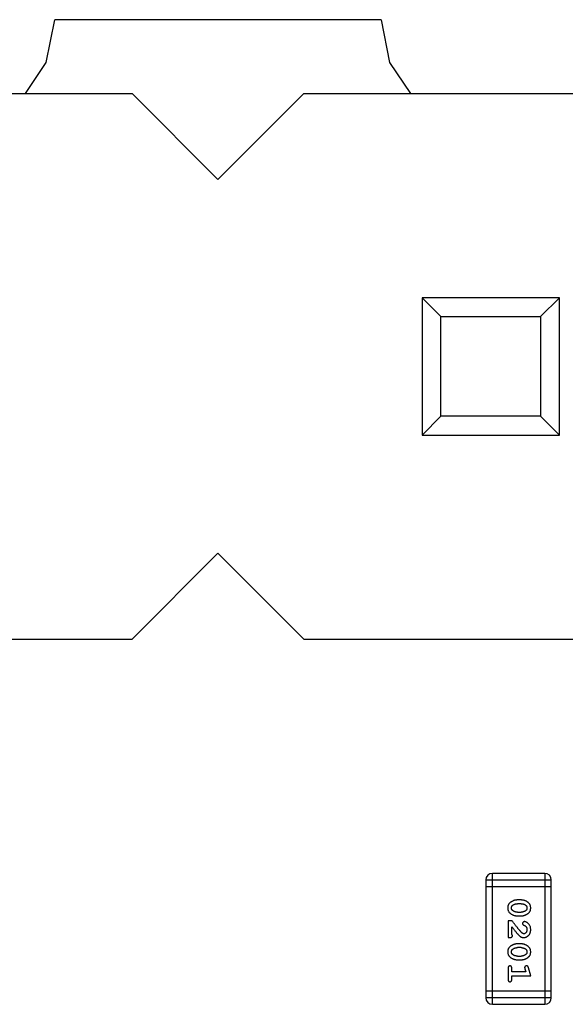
# Model space of a CAD drawing. Header units: millimetres. Extents: x 556 to 717, y 170 to 290.
# Tile 46 of 167: x 633.73 to 636.27, y 186.52 to 191.1. Entities that reach past the tile are written whole.
import ezdxf

# ---------------------------------------------------------------- set-up
doc = ezdxf.new("R2010")
doc.units = ezdxf.units.MM
doc.header["$LTSCALE"] = 30.734
doc.layers.get('0').update_dxf_attribs({"linetype": 'CONTINUOUS'})

msp = doc.modelspace()

# ---------------------------------------------------------------- linework, layer by layer
at = {"linetype": 'Continuous'}
for p, q in [((633.8492, 190.9046), (633.8889, 191.1041)), ((635.4076, 191.1039), (633.8889, 191.1041)), ((635.4076, 191.1039), (635.4472, 190.9046)), ((633.7524, 190.7597), (633.8492, 190.9046)), ((635.4472, 190.9046), (635.544, 190.7597)), ((632.5082, 190.7597), (634.2482, 190.7597)), ((634.2482, 190.7597), (634.6482, 190.3597)), ((634.6482, 190.3597), (635.0482, 190.7597)), ((635.0482, 190.7597), (636.7882, 190.7597)), ((635.5982, 189.8097), (635.5982, 189.1697)), ((635.5982, 189.8097), (635.6864, 189.7215)), ((636.2382, 189.8097), (635.5982, 189.8097)), ((636.15, 189.7215), (636.2382, 189.8097)), ((636.2382, 189.1697), (636.2382, 189.8097)), ((635.6864, 189.2579), (635.6864, 189.7215)), ((635.6864, 189.7215), (636.15, 189.7215)), ((636.15, 189.7215), (636.15, 189.2579)), ((635.5982, 189.1697), (635.6864, 189.2579)), ((636.15, 189.2579), (635.6864, 189.2579)), ((636.15, 189.2579), (636.2382, 189.1697)), ((635.5982, 189.1697), (636.2382, 189.1697)), ((634.6482, 188.6197), (634.2482, 188.2197)), ((635.0482, 188.2197), (634.6482, 188.6197)), ((632.5082, 188.2197), (634.2482, 188.2197)), ((635.0482, 188.2197), (636.7882, 188.2197)), ((635.9257, 186.5199), (635.9257, 187.1295)), ((636.1695, 187.1295), (635.9257, 187.1295)), ((636.1695, 187.1295), (636.1695, 186.5199)), ((635.8952, 187.099), (635.8952, 186.5504)), ((635.8952, 187.099), (636.2, 187.099)), ((636.2, 186.5504), (636.2, 187.099)), ((635.8952, 187.0685), (636.2, 187.0685)), ((636.0596, 187.0056), (636.0419, 187.0056)), ((636.0594, 186.9883), (636.0422, 186.9883)), ((636.0422, 186.9489), (636.0594, 186.9489)), ((635.9989, 186.908), (635.9989, 186.831)), ((636.0177, 186.908), (635.9989, 186.908)), ((636.0419, 186.9316), (636.0596, 186.9316)), ((636.0162, 186.8451), (636.0162, 186.8813)), ((635.9989, 186.831), (636.0067, 186.831)), ((636.0596, 186.8011), (636.0419, 186.8011)), ((636.0594, 186.7838), (636.0422, 186.7838)), ((636.0419, 186.7271), (636.0596, 186.7271)), ((636.0422, 186.7444), (636.0594, 186.7444)), ((635.9989, 186.6878), (635.9989, 186.6359)), ((636.0162, 186.6705), (636.0162, 186.6878)), ((636.0811, 186.6705), (636.0162, 186.6705)), ((636.077, 186.6855), (636.0811, 186.6705)), ((636.1043, 186.6532), (636.0944, 186.6898)), ((636.0162, 186.6359), (636.0162, 186.6532)), ((636.0162, 186.6532), (636.1043, 186.6532)), ((636.2, 186.5808), (635.8952, 186.5808)), ((636.2, 186.5504), (635.8952, 186.5504)), ((635.9257, 186.5199), (636.1695, 186.5199))]:
    msp.add_line(p, q, dxfattribs=at)
for centre, start, end in [((635.9257, 187.099), 90, 180), ((636.1695, 187.099), 0, 90), ((635.9257, 186.5504), 180, 270), ((636.1695, 186.5504), 270, 0)]:
    msp.add_arc(centre, 0.0305, start, end, dxfattribs=at)
for points, knots in [([(636.0419, 187.0056), (636.0408, 187.0056), (636.0387, 187.0055), (636.0355, 187.0052), (636.0324, 187.0047), (636.0293, 187.004), (636.0262, 187.0032), (636.0233, 187.002), (636.0203, 187.0008), (636.0174, 186.9993), (636.0147, 186.9977), (636.0121, 186.9961), (636.0098, 186.9944), (636.0077, 186.9928), (636.0059, 186.9911), (636.0042, 186.9894), (636.0028, 186.9877), (636.0012, 186.9853), (635.9996, 186.9821), (635.9982, 186.9779), (635.9974, 186.9734), (635.9973, 186.9702), (635.9973, 186.9685)], [0, 0, 0, 0, 0.049886, 0.09882, 0.148132, 0.19689, 0.246038, 0.295176, 0.345305, 0.395692, 0.445312, 0.491875, 0.535813, 0.577009, 0.616081, 0.652689, 0.687585, 0.720206, 0.785062, 0.85223, 0.923759, 1, 1, 1, 1]), ([(636.1043, 186.9688), (636.1042, 186.9702), (636.1041, 186.973), (636.1034, 186.9771), (636.1023, 186.981), (636.1007, 186.9845), (636.0987, 186.9878), (636.0961, 186.9909), (636.0932, 186.9937), (636.0898, 186.9961), (636.0862, 186.9983), (636.0825, 187.0003), (636.0788, 187.0019), (636.075, 187.0032), (636.0713, 187.0043), (636.0674, 187.005), (636.0635, 187.0055), (636.0609, 187.0056), (636.0596, 187.0056)], [0, 0, 0, 0, 0.06692, 0.130834, 0.19258, 0.252759, 0.312631, 0.373411, 0.436359, 0.501894, 0.568244, 0.632472, 0.69556, 0.757163, 0.818592, 0.878885, 0.939235, 1, 1, 1, 1]), ([(635.9973, 186.9685), (635.9973, 186.9671), (635.9974, 186.9643), (635.9981, 186.9602), (635.9992, 186.9563), (636.0008, 186.9528), (636.0028, 186.9494), (636.0054, 186.9464), (636.0083, 186.9436), (636.0117, 186.9412), (636.0153, 186.939), (636.019, 186.937), (636.0227, 186.9353), (636.0264, 186.934), (636.0303, 186.933), (636.0341, 186.9322), (636.038, 186.9317), (636.0406, 186.9317), (636.0419, 186.9316)], [0, 0, 0, 0, 0.067217, 0.131051, 0.19272, 0.252824, 0.312745, 0.373449, 0.436041, 0.501494, 0.567761, 0.632087, 0.695096, 0.757109, 0.817993, 0.878657, 0.939311, 1, 1, 1, 1]), ([(636.0146, 186.9685), (636.0146, 186.9691), (636.0146, 186.9704), (636.0149, 186.9722), (636.0153, 186.9739), (636.0159, 186.9755), (636.0166, 186.9769), (636.0175, 186.9783), (636.0186, 186.9795), (636.0194, 186.9803), (636.0199, 186.9806)], [0, 0, 0, 0, 0.139844, 0.271849, 0.399162, 0.521619, 0.6402, 0.758957, 0.87828, 1, 1, 1, 1]), ([(636.0204, 186.9562), (636.0199, 186.9566), (636.019, 186.9574), (636.0178, 186.9587), (636.0168, 186.9601), (636.016, 186.9617), (636.0154, 186.9632), (636.0149, 186.9649), (636.0146, 186.9667), (636.0146, 186.9679), (636.0146, 186.9685)], [0, 0, 0, 0, 0.129853, 0.25607, 0.380154, 0.49978, 0.62208, 0.743277, 0.868791, 1, 1, 1, 1]), ([(636.0199, 186.9806), (636.0207, 186.9812), (636.0222, 186.9825), (636.0248, 186.984), (636.0274, 186.9854), (636.0302, 186.9864), (636.033, 186.9872), (636.036, 186.9879), (636.039, 186.9882), (636.0411, 186.9883), (636.0422, 186.9883)], [0, 0, 0, 0, 0.124927, 0.248361, 0.370889, 0.492583, 0.61616, 0.741472, 0.869044, 1, 1, 1, 1]), ([(636.0422, 186.9489), (636.0411, 186.949), (636.039, 186.949), (636.036, 186.9493), (636.033, 186.9499), (636.0302, 186.9507), (636.0276, 186.9517), (636.025, 186.953), (636.0226, 186.9545), (636.0211, 186.9556), (636.0204, 186.9562)], [0, 0, 0, 0, 0.135449, 0.266263, 0.393429, 0.516942, 0.639128, 0.758779, 0.879341, 1, 1, 1, 1]), ([(636.0594, 186.9883), (636.0604, 186.9883), (636.0625, 186.9882), (636.0656, 186.9879), (636.0685, 186.9873), (636.0713, 186.9865), (636.074, 186.9855), (636.0765, 186.9842), (636.0789, 186.9828), (636.0804, 186.9816), (636.0811, 186.981)], [0, 0, 0, 0, 0.135446, 0.266257, 0.393419, 0.517936, 0.639137, 0.758785, 0.879345, 1, 1, 1, 1]), ([(636.0817, 186.9565), (636.0809, 186.9559), (636.0793, 186.9547), (636.0767, 186.9532), (636.0741, 186.9519), (636.0713, 186.9508), (636.0685, 186.95), (636.0655, 186.9494), (636.0625, 186.949), (636.0604, 186.949), (636.0594, 186.9489)], [0, 0, 0, 0, 0.125331, 0.248948, 0.371201, 0.494032, 0.616811, 0.742104, 0.868849, 1, 1, 1, 1]), ([(636.0596, 186.9316), (636.0607, 186.9317), (636.0629, 186.9317), (636.066, 186.932), (636.0692, 186.9325), (636.0723, 186.9332), (636.0753, 186.9341), (636.0783, 186.9352), (636.0813, 186.9365), (636.0842, 186.938), (636.0869, 186.9396), (636.0895, 186.9413), (636.0918, 186.9429), (636.0939, 186.9446), (636.0958, 186.9463), (636.0974, 186.948), (636.0988, 186.9497), (636.1004, 186.9521), (636.102, 186.9553), (636.1033, 186.9594), (636.1041, 186.964), (636.1042, 186.9672), (636.1043, 186.9688)], [0, 0, 0, 0, 0.049855, 0.099516, 0.148482, 0.19758, 0.246804, 0.296268, 0.346517, 0.397047, 0.446826, 0.49336, 0.537801, 0.579207, 0.617974, 0.654833, 0.689171, 0.722088, 0.786392, 0.853518, 0.924186, 1, 1, 1, 1]), ([(636.0811, 186.981), (636.0816, 186.9806), (636.0825, 186.9798), (636.0837, 186.9785), (636.0847, 186.9771), (636.0855, 186.9756), (636.0862, 186.974), (636.0866, 186.9723), (636.0869, 186.9705), (636.0869, 186.9693), (636.0869, 186.9687)], [0, 0, 0, 0, 0.13042, 0.256046, 0.378133, 0.498725, 0.620452, 0.742761, 0.869406, 1, 1, 1, 1]), ([(636.0869, 186.9687), (636.0869, 186.968), (636.0869, 186.9668), (636.0867, 186.965), (636.0863, 186.9633), (636.0857, 186.9617), (636.0849, 186.9602), (636.084, 186.9589), (636.0829, 186.9576), (636.0821, 186.9569), (636.0817, 186.9565)], [0, 0, 0, 0, 0.138115, 0.270177, 0.397547, 0.520057, 0.63869, 0.757499, 0.878226, 1, 1, 1, 1]), ([(636.0627, 186.853), (636.0623, 186.8535), (636.0613, 186.8544), (636.0597, 186.856), (636.058, 186.8579), (636.0561, 186.8601), (636.0539, 186.8626), (636.0516, 186.8653), (636.0491, 186.8683), (636.0464, 186.8716), (636.0435, 186.8752), (636.0404, 186.8791), (636.0371, 186.8832), (636.0336, 186.8876), (636.0299, 186.8923), (636.026, 186.8973), (636.0219, 186.9026), (636.0192, 186.9062), (636.0177, 186.908)], [0, 0, 0, 0, 0.026647, 0.057942, 0.094152, 0.134806, 0.180631, 0.231142, 0.286385, 0.346321, 0.411439, 0.481035, 0.555329, 0.634592, 0.718826, 0.807759, 0.901393, 1, 1, 1, 1]), ([(636.0749, 186.9049), (636.0744, 186.9049), (636.0733, 186.9048), (636.0717, 186.9043), (636.0703, 186.9034), (636.069, 186.9023), (636.0679, 186.901), (636.0671, 186.8994), (636.0666, 186.8978), (636.0665, 186.8967), (636.0665, 186.8961)], [0, 0, 0, 0, 0.120856, 0.239483, 0.360995, 0.490166, 0.620982, 0.746416, 0.870253, 1, 1, 1, 1]), ([(636.1043, 186.8676), (636.1042, 186.8693), (636.1041, 186.8727), (636.1032, 186.8776), (636.1018, 186.8824), (636.0998, 186.8869), (636.0974, 186.891), (636.0945, 186.8947), (636.0913, 186.8978), (636.0877, 186.9003), (636.0841, 186.9023), (636.0808, 186.9038), (636.0778, 186.9047), (636.0758, 186.9048), (636.0749, 186.9049)], [0, 0, 0, 0, 0.098286, 0.193983, 0.289056, 0.384352, 0.477435, 0.566197, 0.652355, 0.737986, 0.818188, 0.887401, 0.94802, 1, 1, 1, 1]), ([(636.0162, 186.8813), (636.0177, 186.8793), (636.0207, 186.8755), (636.025, 186.87), (636.029, 186.865), (636.0325, 186.8606), (636.0357, 186.8566), (636.0385, 186.8532), (636.041, 186.8503), (636.0425, 186.8485), (636.0432, 186.8477)], [0, 0, 0, 0, 0.176662, 0.337826, 0.484741, 0.617764, 0.73494, 0.837793, 0.926412, 1, 1, 1, 1]), ([(636.0665, 186.8961), (636.0665, 186.8956), (636.0666, 186.8946), (636.0668, 186.8933), (636.0673, 186.892), (636.068, 186.8909), (636.0689, 186.8898), (636.0701, 186.889), (636.0715, 186.8882), (636.0725, 186.8878), (636.0731, 186.8876)], [0, 0, 0, 0, 0.127347, 0.246131, 0.359406, 0.470543, 0.586092, 0.711469, 0.847022, 1, 1, 1, 1]), ([(636.0715, 186.831), (636.0726, 186.831), (636.0748, 186.8311), (636.078, 186.8315), (636.0811, 186.8324), (636.0841, 186.8335), (636.087, 186.835), (636.0897, 186.8367), (636.0923, 186.8388), (636.0947, 186.8412), (636.0969, 186.8439), (636.0989, 186.8467), (636.1006, 186.8498), (636.1019, 186.853), (636.103, 186.8564), (636.1037, 186.86), (636.1042, 186.8638), (636.1042, 186.8663), (636.1043, 186.8676)], [0, 0, 0, 0, 0.060981, 0.120256, 0.178148, 0.236115, 0.293993, 0.352864, 0.413358, 0.476056, 0.539296, 0.602396, 0.665116, 0.728325, 0.792919, 0.859317, 0.928302, 1, 1, 1, 1]), ([(636.0869, 186.8678), (636.0869, 186.8664), (636.0868, 186.8637), (636.086, 186.8598), (636.0846, 186.8565), (636.0827, 186.8536), (636.0804, 186.8513), (636.0779, 186.8495), (636.0752, 186.8485), (636.0734, 186.8483), (636.0724, 186.8483)], [0, 0, 0, 0, 0.156344, 0.299348, 0.4327, 0.561, 0.682299, 0.791883, 0.89611, 1, 1, 1, 1]), ([(636.0731, 186.8876), (636.074, 186.8873), (636.0757, 186.8867), (636.078, 186.8855), (636.08, 186.8842), (636.081, 186.8831), (636.0816, 186.8826)], [0, 0, 0, 0, 0.285518, 0.544185, 0.781367, 1, 1, 1, 1]), ([(636.0816, 186.8826), (636.082, 186.8821), (636.0828, 186.8811), (636.084, 186.8795), (636.0849, 186.8778), (636.0856, 186.876), (636.0862, 186.874), (636.0866, 186.872), (636.0869, 186.8699), (636.0869, 186.8685), (636.0869, 186.8678)], [0, 0, 0, 0, 0.121873, 0.243139, 0.363336, 0.485133, 0.607572, 0.734701, 0.864814, 1, 1, 1, 1]), ([(636.0067, 186.831), (636.0078, 186.831), (636.0098, 186.831), (636.0125, 186.8315), (636.0147, 186.8321), (636.0165, 186.8332), (636.0177, 186.8345), (636.0187, 186.836), (636.0192, 186.8378), (636.0193, 186.839), (636.0193, 186.8396)], [0, 0, 0, 0, 0.1844, 0.34094, 0.473574, 0.586824, 0.690029, 0.789175, 0.890445, 1, 1, 1, 1]), ([(636.0193, 186.8396), (636.0193, 186.8401), (636.0192, 186.841), (636.0185, 186.8424), (636.0175, 186.8438), (636.0166, 186.8447), (636.0162, 186.8451)], [0, 0, 0, 0, 0.20611, 0.432681, 0.695597, 1, 1, 1, 1]), ([(636.0432, 186.8477), (636.044, 186.8468), (636.0455, 186.8452), (636.0477, 186.8428), (636.0498, 186.8407), (636.0518, 186.8388), (636.0536, 186.8372), (636.0554, 186.8358), (636.057, 186.8347), (636.0591, 186.8336), (636.0617, 186.8325), (636.0648, 186.8316), (636.0681, 186.8311), (636.0704, 186.831), (636.0715, 186.831)], [0, 0, 0, 0, 0.103002, 0.197728, 0.285279, 0.365235, 0.437224, 0.502446, 0.560545, 0.611446, 0.707576, 0.80349, 0.900532, 1, 1, 1, 1]), ([(636.0724, 186.8483), (636.0716, 186.8483), (636.07, 186.8485), (636.0676, 186.8494), (636.0651, 186.851), (636.0635, 186.8523), (636.0627, 186.853)], [0, 0, 0, 0, 0.212836, 0.442809, 0.70317, 1, 1, 1, 1]), ([(636.0419, 186.8011), (636.0408, 186.8011), (636.0387, 186.801), (636.0355, 186.8007), (636.0324, 186.8002), (636.0293, 186.7995), (636.0262, 186.7987), (636.0233, 186.7975), (636.0203, 186.7963), (636.0174, 186.7948), (636.0147, 186.7932), (636.0121, 186.7916), (636.0098, 186.7899), (636.0077, 186.7883), (636.0059, 186.7866), (636.0042, 186.7849), (636.0028, 186.7832), (636.0012, 186.7808), (635.9996, 186.7776), (635.9982, 186.7734), (635.9974, 186.7689), (635.9973, 186.7657), (635.9973, 186.764)], [0, 0, 0, 0, 0.049886, 0.09882, 0.148132, 0.19689, 0.246038, 0.295176, 0.345305, 0.395692, 0.445312, 0.491875, 0.535813, 0.577009, 0.616081, 0.652689, 0.687585, 0.720206, 0.785062, 0.85223, 0.923759, 1, 1, 1, 1]), ([(635.9973, 186.764), (635.9973, 186.7626), (635.9974, 186.7598), (635.9981, 186.7557), (635.9992, 186.7518), (636.0008, 186.7483), (636.0028, 186.7449), (636.0054, 186.7419), (636.0083, 186.7391), (636.0117, 186.7366), (636.0153, 186.7344), (636.019, 186.7325), (636.0227, 186.7308), (636.0264, 186.7295), (636.0303, 186.7284), (636.0341, 186.7277), (636.038, 186.7272), (636.0406, 186.7272), (636.0419, 186.7271)], [0, 0, 0, 0, 0.067217, 0.131051, 0.19272, 0.252824, 0.312745, 0.373449, 0.436041, 0.501494, 0.567761, 0.632087, 0.695096, 0.757109, 0.817993, 0.878657, 0.939311, 1, 1, 1, 1]), ([(636.0146, 186.764), (636.0146, 186.7646), (636.0146, 186.7659), (636.0149, 186.7677), (636.0153, 186.7694), (636.0159, 186.771), (636.0166, 186.7724), (636.0175, 186.7738), (636.0186, 186.775), (636.0194, 186.7758), (636.0199, 186.7761)], [0, 0, 0, 0, 0.139844, 0.271849, 0.399162, 0.521619, 0.6402, 0.758957, 0.87828, 1, 1, 1, 1]), ([(636.0204, 186.7517), (636.0199, 186.7521), (636.019, 186.7529), (636.0178, 186.7542), (636.0168, 186.7556), (636.016, 186.7571), (636.0154, 186.7587), (636.0149, 186.7604), (636.0146, 186.7622), (636.0146, 186.7634), (636.0146, 186.764)], [0, 0, 0, 0, 0.129853, 0.25607, 0.380154, 0.49978, 0.62208, 0.743277, 0.868791, 1, 1, 1, 1]), ([(636.0199, 186.7761), (636.0207, 186.7767), (636.0222, 186.778), (636.0248, 186.7795), (636.0274, 186.7808), (636.0302, 186.7819), (636.033, 186.7827), (636.036, 186.7834), (636.039, 186.7837), (636.0411, 186.7837), (636.0422, 186.7838)], [0, 0, 0, 0, 0.124927, 0.248361, 0.370889, 0.492583, 0.61616, 0.741472, 0.869044, 1, 1, 1, 1]), ([(636.0594, 186.7838), (636.0604, 186.7837), (636.0625, 186.7837), (636.0656, 186.7834), (636.0685, 186.7828), (636.0713, 186.782), (636.074, 186.781), (636.0765, 186.7797), (636.0789, 186.7783), (636.0804, 186.7771), (636.0811, 186.7765)], [0, 0, 0, 0, 0.135446, 0.266257, 0.393419, 0.517936, 0.639137, 0.758785, 0.879345, 1, 1, 1, 1]), ([(636.1043, 186.7643), (636.1042, 186.7657), (636.1041, 186.7685), (636.1034, 186.7726), (636.1023, 186.7764), (636.1007, 186.78), (636.0987, 186.7833), (636.0961, 186.7864), (636.0932, 186.7892), (636.0898, 186.7916), (636.0862, 186.7938), (636.0825, 186.7957), (636.0788, 186.7974), (636.075, 186.7987), (636.0713, 186.7998), (636.0674, 186.8005), (636.0635, 186.801), (636.0609, 186.801), (636.0596, 186.8011)], [0, 0, 0, 0, 0.06692, 0.130834, 0.19258, 0.252759, 0.312631, 0.373411, 0.436359, 0.501894, 0.568244, 0.632472, 0.69556, 0.757163, 0.818592, 0.878885, 0.939235, 1, 1, 1, 1]), ([(636.0596, 186.7271), (636.0607, 186.7272), (636.0629, 186.7272), (636.066, 186.7275), (636.0692, 186.728), (636.0723, 186.7287), (636.0753, 186.7296), (636.0783, 186.7307), (636.0813, 186.732), (636.0842, 186.7335), (636.0869, 186.7351), (636.0895, 186.7367), (636.0918, 186.7384), (636.0939, 186.7401), (636.0958, 186.7418), (636.0974, 186.7435), (636.0988, 186.7452), (636.1004, 186.7476), (636.102, 186.7508), (636.1033, 186.7549), (636.1041, 186.7595), (636.1042, 186.7626), (636.1043, 186.7643)], [0, 0, 0, 0, 0.049855, 0.099516, 0.148482, 0.19758, 0.246804, 0.296268, 0.346517, 0.397047, 0.446826, 0.49336, 0.537801, 0.579207, 0.617974, 0.654833, 0.689171, 0.722088, 0.786392, 0.853518, 0.924186, 1, 1, 1, 1]), ([(636.0811, 186.7765), (636.0816, 186.7761), (636.0825, 186.7753), (636.0837, 186.774), (636.0847, 186.7726), (636.0855, 186.771), (636.0862, 186.7694), (636.0866, 186.7678), (636.0869, 186.766), (636.0869, 186.7648), (636.0869, 186.7642)], [0, 0, 0, 0, 0.13042, 0.256046, 0.378133, 0.498725, 0.620452, 0.742761, 0.869406, 1, 1, 1, 1]), ([(636.0869, 186.7642), (636.0869, 186.7635), (636.0869, 186.7623), (636.0867, 186.7605), (636.0863, 186.7588), (636.0857, 186.7572), (636.0849, 186.7557), (636.084, 186.7544), (636.0829, 186.7531), (636.0821, 186.7524), (636.0817, 186.752)], [0, 0, 0, 0, 0.138115, 0.270177, 0.397547, 0.520057, 0.63869, 0.757499, 0.878226, 1, 1, 1, 1]), ([(636.0422, 186.7444), (636.0411, 186.7445), (636.039, 186.7445), (636.036, 186.7448), (636.033, 186.7454), (636.0302, 186.7462), (636.0276, 186.7472), (636.025, 186.7485), (636.0226, 186.7499), (636.0211, 186.7511), (636.0204, 186.7517)], [0, 0, 0, 0, 0.135449, 0.266263, 0.393429, 0.516942, 0.639128, 0.758779, 0.879341, 1, 1, 1, 1]), ([(636.0817, 186.752), (636.0809, 186.7514), (636.0793, 186.7502), (636.0767, 186.7487), (636.0741, 186.7473), (636.0713, 186.7463), (636.0685, 186.7454), (636.0655, 186.7449), (636.0625, 186.7445), (636.0604, 186.7445), (636.0594, 186.7444)], [0, 0, 0, 0, 0.125331, 0.248948, 0.371201, 0.494032, 0.616811, 0.742104, 0.868849, 1, 1, 1, 1]), ([(636.0075, 186.6988), (636.0069, 186.6988), (636.0057, 186.6987), (636.004, 186.6982), (636.0025, 186.6974), (636.0012, 186.6962), (636.0001, 186.6947), (635.9994, 186.6927), (635.9989, 186.6904), (635.9989, 186.6887), (635.9989, 186.6878)], [0, 0, 0, 0, 0.115051, 0.223278, 0.329269, 0.437893, 0.554681, 0.682591, 0.83103, 1, 1, 1, 1]), ([(636.0162, 186.6878), (636.0161, 186.6887), (636.0161, 186.6904), (636.0156, 186.6927), (636.0149, 186.6947), (636.0138, 186.6962), (636.0125, 186.6974), (636.011, 186.6982), (636.0093, 186.6987), (636.0081, 186.6988), (636.0075, 186.6988)], [0, 0, 0, 0, 0.169102, 0.317658, 0.446239, 0.563118, 0.671828, 0.776546, 0.884858, 1, 1, 1, 1]), ([(636.0852, 186.6988), (636.0846, 186.6988), (636.0834, 186.6987), (636.0816, 186.6983), (636.08, 186.6976), (636.0786, 186.6965), (636.0774, 186.6953), (636.0765, 186.694), (636.076, 186.6925), (636.076, 186.6914), (636.0759, 186.6909)], [0, 0, 0, 0, 0.138815, 0.27042, 0.39836, 0.52875, 0.654955, 0.771147, 0.884581, 1, 1, 1, 1]), ([(636.0759, 186.6909), (636.076, 186.6906), (636.076, 186.6898), (636.0762, 186.6886), (636.0765, 186.6871), (636.0768, 186.6861), (636.077, 186.6855)], [0, 0, 0, 0, 0.183151, 0.413144, 0.682305, 1, 1, 1, 1]), ([(636.0944, 186.6898), (636.0941, 186.6906), (636.0936, 186.6922), (636.0928, 186.6943), (636.0919, 186.6959), (636.0909, 186.6971), (636.0897, 186.6979), (636.0883, 186.6984), (636.0868, 186.6988), (636.0858, 186.6988), (636.0852, 186.6988)], [0, 0, 0, 0, 0.187321, 0.344927, 0.475328, 0.579604, 0.674244, 0.773631, 0.882025, 1, 1, 1, 1]), ([(635.9989, 186.6359), (635.9989, 186.635), (635.9989, 186.6333), (635.9994, 186.631), (636.0001, 186.629), (636.0012, 186.6275), (636.0025, 186.6263), (636.004, 186.6255), (636.0057, 186.625), (636.0069, 186.6249), (636.0075, 186.6249)], [0, 0, 0, 0, 0.169012, 0.317488, 0.445429, 0.560977, 0.67065, 0.776666, 0.88492, 1, 1, 1, 1]), ([(636.0075, 186.6249), (636.0081, 186.6249), (636.0093, 186.625), (636.011, 186.6255), (636.0125, 186.6263), (636.0138, 186.6275), (636.0149, 186.629), (636.0156, 186.631), (636.0161, 186.6333), (636.0161, 186.635), (636.0162, 186.6359)], [0, 0, 0, 0, 0.11517, 0.223509, 0.328254, 0.438012, 0.553651, 0.682263, 0.830856, 1, 1, 1, 1])]:
    msp.add_open_spline(points, degree=3, knots=knots, dxfattribs=at)

doc.saveas('drawing.dxf')
